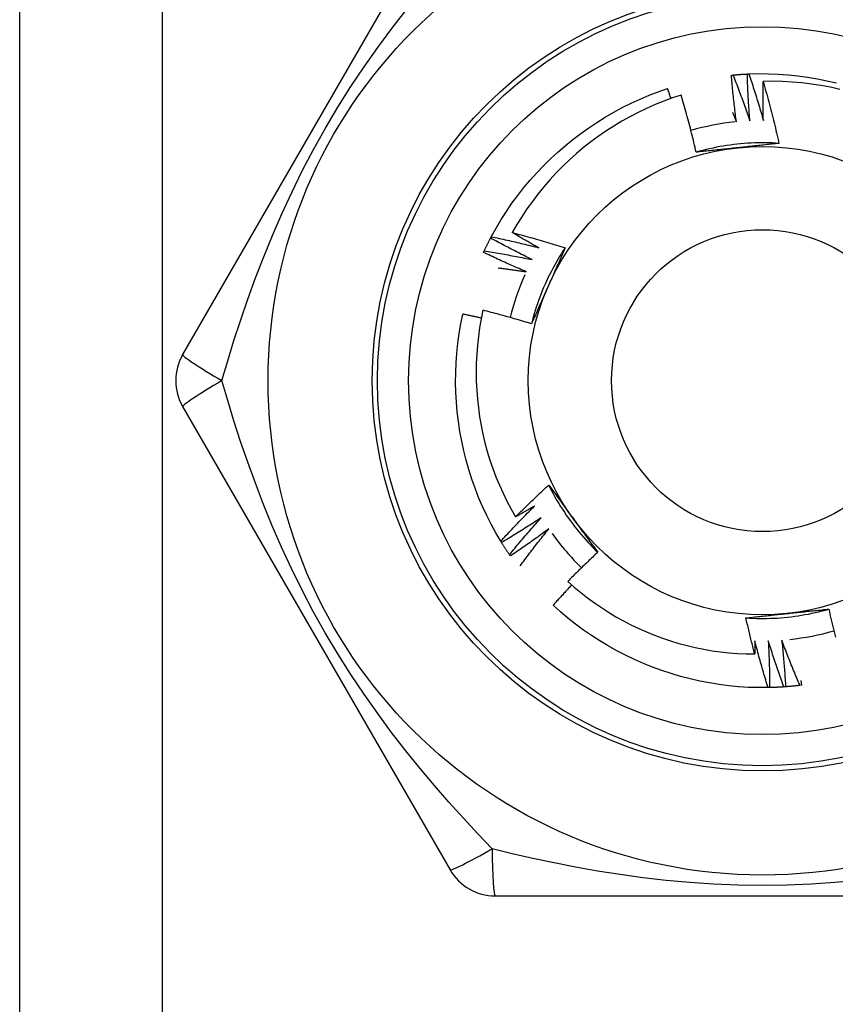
# Model space of a CAD drawing. Header units: inches. Extents: x 8 to 147, y 12 to 95.
# Tile 38 of 82: x 10.561 to 10.959, y 74.414 to 74.894. Entities that reach past the tile are written whole.
import ezdxf

# ---------------------------------------------------------------- set-up
doc = ezdxf.new("R2010")
doc.units = ezdxf.units.IN
doc.header["$LTSCALE"] = 9.374161
doc.header["$MEASUREMENT"] = 0
doc.layers.add('Visible Edges(ANSI)', color=7, linetype='Continuous', lineweight=25)
doc.layers.add('Visible Tangent Edges(ANSI)', color=7, linetype='Continuous', lineweight=25)

msp = doc.modelspace()

# ---------------------------------------------------------------- linework, layer by layer
at = {"layer": 'Visible Edges(ANSI)'}
for p, q in [((10.56119, 32.46516), (10.56119, 75.13856)), ((10.77086, 74.95603), (10.64059, 74.73039)), ((10.90795, 74.86652), (10.90872, 74.8666)), ((10.9157, 74.86711), (10.91647, 74.86715)), ((10.79061, 74.78716), (10.79097, 74.78784)), ((10.78718, 74.78019), (10.78751, 74.78089)), ((10.64059, 74.70504), (10.77086, 74.4794)), ((10.79602, 74.6388), (10.79561, 74.63946)), ((10.80029, 74.63231), (10.79985, 74.63295)), ((10.94183, 74.57162), (10.94209, 74.56934)), ((10.9266, 74.56817), (10.92583, 74.56816)), ((10.93436, 74.56856), (10.93359, 74.5685)), ((10.94209, 74.56934), (10.94132, 74.56925)), ((10.79282, 74.46672), (11.05336, 74.46672))]:
    msp.add_line(p, q, dxfattribs=at)
at = {"layer": 'Visible Edges(ANSI)', "flags": 128}
for points in [[(10.91647, 74.86715), (10.92126, 74.86728), (10.92605, 74.86725), (10.93083, 74.86707), (10.93561, 74.86673), (10.94037, 74.86623), (10.94511, 74.86559), (10.94984, 74.86479), (10.95453, 74.86384), (10.95919, 74.86275)], [(10.9104, 74.84384), (10.91028, 74.84478), (10.91015, 74.84573), (10.91004, 74.84667), (10.90992, 74.84761), (10.9098, 74.84855), (10.90969, 74.8495), (10.90958, 74.85044), (10.90946, 74.85139), (10.90936, 74.85233), (10.90925, 74.85327), (10.90914, 74.85422), (10.90904, 74.85516), (10.90894, 74.85611), (10.90884, 74.85706), (10.90874, 74.858), (10.90865, 74.85895), (10.90855, 74.85989), (10.90846, 74.86084), (10.90837, 74.86179), (10.90828, 74.86273), (10.9082, 74.86368), (10.90811, 74.86463), (10.90803, 74.86558), (10.90795, 74.86652)], [(10.90872, 74.8666), (10.90901, 74.86663), (10.9093, 74.86666), (10.90959, 74.86668), (10.90988, 74.86671), (10.91017, 74.86673), (10.91047, 74.86676), (10.91076, 74.86678), (10.91105, 74.86681), (10.91134, 74.86683), (10.91163, 74.86685), (10.91192, 74.86687), (10.91221, 74.86689), (10.9125, 74.86692), (10.91279, 74.86694), (10.91308, 74.86695), (10.91337, 74.86697), (10.91366, 74.86699), (10.91395, 74.86701), (10.91424, 74.86703), (10.91453, 74.86704), (10.91482, 74.86706), (10.91511, 74.86707), (10.9154, 74.86709), (10.91569, 74.8671)], [(10.90872, 74.8666), (10.90909, 74.86568), (10.90945, 74.86476), (10.90981, 74.86384), (10.91017, 74.86292), (10.91053, 74.862), (10.91088, 74.86107), (10.91123, 74.86015), (10.91158, 74.85922), (10.91193, 74.8583), (10.91228, 74.85737), (10.91263, 74.85644), (10.91297, 74.85552), (10.91331, 74.85459), (10.91365, 74.85366), (10.91399, 74.85273), (10.91433, 74.8518), (10.91467, 74.85087), (10.915, 74.84994), (10.91533, 74.849), (10.91566, 74.84807), (10.91599, 74.84714), (10.91632, 74.8462), (10.91664, 74.84527), (10.91696, 74.84433)], [(10.91696, 74.84433), (10.91689, 74.84528), (10.91682, 74.84622), (10.91675, 74.84717), (10.91668, 74.84812), (10.91661, 74.84907), (10.91655, 74.85002), (10.91648, 74.85096), (10.91642, 74.85191), (10.91636, 74.85286), (10.9163, 74.85381), (10.91625, 74.85476), (10.9162, 74.85571), (10.91614, 74.85666), (10.91609, 74.85761), (10.91604, 74.85856), (10.916, 74.85951), (10.91595, 74.86046), (10.91591, 74.86141), (10.91587, 74.86236), (10.91583, 74.86331), (10.9158, 74.86426), (10.91576, 74.86521), (10.91573, 74.86616), (10.9157, 74.86711)], [(10.91647, 74.86715), (10.91679, 74.86621), (10.9171, 74.86527), (10.91741, 74.86433), (10.91772, 74.86339), (10.91803, 74.86245), (10.91834, 74.86151), (10.91864, 74.86057), (10.91894, 74.85963), (10.91925, 74.85869), (10.91954, 74.85774), (10.91984, 74.8568), (10.92014, 74.85586), (10.92043, 74.85491), (10.92072, 74.85397), (10.92101, 74.85302), (10.9213, 74.85207), (10.92159, 74.85113), (10.92187, 74.85018), (10.92216, 74.84923), (10.92244, 74.84828), (10.92272, 74.84733), (10.92299, 74.84638), (10.92327, 74.84543), (10.92354, 74.84448)], [(10.92354, 74.84448), (10.92352, 74.84527), (10.9235, 74.84606), (10.92348, 74.84685), (10.92347, 74.84765), (10.92345, 74.84844), (10.92344, 74.84923), (10.92342, 74.85002), (10.92341, 74.85082), (10.9234, 74.85161), (10.92339, 74.8524), (10.92338, 74.85319), (10.92338, 74.85399), (10.92337, 74.85478), (10.92337, 74.85557), (10.92337, 74.85636), (10.92336, 74.85716), (10.92336, 74.85795), (10.92336, 74.85874), (10.92337, 74.85954), (10.92337, 74.86033), (10.92338, 74.86112), (10.92338, 74.86191), (10.92339, 74.86271), (10.9234, 74.8635)], [(10.9608, 74.85961), (10.9562, 74.86062), (10.95158, 74.86149), (10.94692, 74.8622), (10.94225, 74.86276), (10.93755, 74.86317), (10.93285, 74.86344), (10.92813, 74.86354), (10.9234, 74.8635)], [(10.9234, 74.8635), (10.92376, 74.86225), (10.92411, 74.861), (10.92447, 74.85975), (10.92481, 74.8585), (10.92516, 74.85725), (10.9255, 74.856), (10.92584, 74.85475), (10.92618, 74.85349), (10.92651, 74.85224), (10.92684, 74.85098), (10.92717, 74.84972), (10.92749, 74.84847), (10.92781, 74.84721), (10.92813, 74.84595), (10.92844, 74.84469), (10.92875, 74.84343), (10.92906, 74.84217), (10.92937, 74.8409), (10.92967, 74.83964), (10.92996, 74.83838), (10.93026, 74.83711), (10.93055, 74.83584), (10.93084, 74.83458), (10.93112, 74.83331)], [(10.79097, 74.78784), (10.79329, 74.79204), (10.79574, 74.79615), (10.79833, 74.80018), (10.80104, 74.80412), (10.80388, 74.80797), (10.80685, 74.81173), (10.80993, 74.8154), (10.81313, 74.81896), (10.81644, 74.82242), (10.81986, 74.82578), (10.82338, 74.82903), (10.827, 74.83217), (10.83071, 74.83519), (10.83452, 74.83809), (10.83842, 74.84088), (10.8424, 74.84354), (10.84647, 74.84607), (10.85061, 74.84847), (10.85482, 74.85074), (10.85911, 74.85287), (10.86346, 74.85487), (10.86788, 74.85672), (10.87235, 74.85842), (10.87689, 74.85998)], [(10.87851, 74.85518), (10.87844, 74.85538), (10.87838, 74.85558), (10.87831, 74.85578), (10.87824, 74.85598), (10.87817, 74.85618), (10.87811, 74.85638), (10.87804, 74.85658), (10.87797, 74.85678), (10.87791, 74.85698), (10.87784, 74.85718), (10.87777, 74.85738), (10.8777, 74.85758), (10.87764, 74.85778), (10.87757, 74.85798), (10.8775, 74.85818), (10.87743, 74.85838), (10.87736, 74.85858), (10.8773, 74.85878), (10.87723, 74.85898), (10.87716, 74.85918), (10.87709, 74.85938), (10.87702, 74.85958), (10.87695, 74.85978), (10.87689, 74.85998)], [(10.88354, 74.85686), (10.87923, 74.85543), (10.87497, 74.85387), (10.87076, 74.85217), (10.8666, 74.85034), (10.86251, 74.84838), (10.85848, 74.84629), (10.85453, 74.84409), (10.85065, 74.84175), (10.84684, 74.8393), (10.84312, 74.83673), (10.83948, 74.83405), (10.83592, 74.83125), (10.83245, 74.82833), (10.82908, 74.82531), (10.82579, 74.82217), (10.82261, 74.81893), (10.81953, 74.81559), (10.81656, 74.81216), (10.81371, 74.80864), (10.81098, 74.80504), (10.80836, 74.80135), (10.80586, 74.79758), (10.80348, 74.79373), (10.80122, 74.78981)], [(10.89079, 74.82899), (10.89052, 74.83016), (10.89025, 74.83133), (10.88997, 74.8325), (10.8897, 74.83367), (10.88942, 74.83484), (10.88913, 74.836), (10.88885, 74.83717), (10.88856, 74.83833), (10.88826, 74.8395), (10.88797, 74.84066), (10.88767, 74.84182), (10.88737, 74.84299), (10.88707, 74.84415), (10.88676, 74.84531), (10.88645, 74.84647), (10.88614, 74.84762), (10.88582, 74.84878), (10.88551, 74.84994), (10.88518, 74.85109), (10.88486, 74.85225), (10.88453, 74.8534), (10.8842, 74.85456), (10.88387, 74.85571), (10.88354, 74.85686)], [(10.90855, 74.84837), (10.90863, 74.84818), (10.90871, 74.84799), (10.90878, 74.8478), (10.90886, 74.84761), (10.90894, 74.84743), (10.90902, 74.84724), (10.90909, 74.84705), (10.90917, 74.84686), (10.90925, 74.84667), (10.90933, 74.84648), (10.9094, 74.84629), (10.90948, 74.84611), (10.90956, 74.84592), (10.90963, 74.84573), (10.90971, 74.84554), (10.90979, 74.84535), (10.90987, 74.84516), (10.90994, 74.84497), (10.91002, 74.84479), (10.91009, 74.8446), (10.91017, 74.84441), (10.91025, 74.84422), (10.91032, 74.84403), (10.9104, 74.84384)], [(10.93112, 74.83331), (10.92943, 74.83341), (10.92773, 74.83349), (10.92603, 74.83354), (10.92433, 74.83357), (10.92263, 74.83358), (10.92093, 74.83356), (10.91924, 74.83351), (10.91754, 74.83344), (10.91584, 74.83335), (10.91415, 74.83323), (10.91245, 74.83308), (10.91076, 74.83291), (10.90907, 74.83272), (10.90739, 74.83251), (10.90571, 74.83226), (10.90403, 74.832), (10.90236, 74.83171), (10.90069, 74.83139), (10.89902, 74.83105), (10.89736, 74.83069), (10.89571, 74.8303), (10.89406, 74.82989), (10.89242, 74.82945), (10.89079, 74.82899)], [(10.91117, 74.83117), (10.91031, 74.83108), (10.90945, 74.83099), (10.9086, 74.8309), (10.90774, 74.83081), (10.90689, 74.83072), (10.90604, 74.83063), (10.90519, 74.83054), (10.90434, 74.83045), (10.90349, 74.83036), (10.90264, 74.83027), (10.90179, 74.83018), (10.90094, 74.83009), (10.90009, 74.83), (10.89924, 74.82991), (10.89839, 74.82982), (10.89755, 74.82973), (10.8967, 74.82964), (10.89586, 74.82955), (10.89501, 74.82946), (10.89416, 74.82937), (10.89332, 74.82927), (10.89248, 74.82918), (10.89163, 74.82909), (10.89079, 74.82899)], [(10.93112, 74.83331), (10.9303, 74.83322), (10.92947, 74.83313), (10.92864, 74.83304), (10.92782, 74.83295), (10.92699, 74.83286), (10.92616, 74.83277), (10.92533, 74.83268), (10.9245, 74.83259), (10.92367, 74.8325), (10.92285, 74.83241), (10.92202, 74.83232), (10.92118, 74.83223), (10.92035, 74.83214), (10.91952, 74.83206), (10.91869, 74.83197), (10.91786, 74.83188), (10.91702, 74.83179), (10.91619, 74.8317), (10.91535, 74.83161), (10.91452, 74.83153), (10.91368, 74.83144), (10.91284, 74.83135), (10.912, 74.83126), (10.91117, 74.83117)], [(10.78751, 74.78089), (10.78763, 74.78116), (10.78776, 74.78142), (10.78788, 74.78168), (10.788, 74.78195), (10.78813, 74.78221), (10.78826, 74.78247), (10.78838, 74.78273), (10.78851, 74.783), (10.78864, 74.78326), (10.78876, 74.78352), (10.78889, 74.78378), (10.78902, 74.78404), (10.78915, 74.7843), (10.78928, 74.78456), (10.78941, 74.78482), (10.78954, 74.78508), (10.78968, 74.78534), (10.78981, 74.7856), (10.78994, 74.78586), (10.79007, 74.78612), (10.79021, 74.78638), (10.79034, 74.78664), (10.79048, 74.78689), (10.79061, 74.78715)], [(10.81088, 74.77669), (10.81003, 74.77711), (10.80917, 74.77752), (10.80832, 74.77794), (10.80747, 74.77837), (10.80662, 74.77879), (10.80577, 74.77921), (10.80492, 74.77964), (10.80407, 74.78007), (10.80322, 74.7805), (10.80238, 74.78093), (10.80153, 74.78137), (10.80068, 74.7818), (10.79984, 74.78224), (10.799, 74.78268), (10.79815, 74.78312), (10.79731, 74.78356), (10.79647, 74.784), (10.79563, 74.78445), (10.79479, 74.7849), (10.79395, 74.78534), (10.79312, 74.78579), (10.79228, 74.78625), (10.79144, 74.7867), (10.79061, 74.78716)], [(10.79097, 74.78784), (10.79194, 74.78764), (10.7929, 74.78743), (10.79387, 74.78723), (10.79484, 74.78702), (10.7958, 74.78681), (10.79677, 74.78659), (10.79774, 74.78638), (10.7987, 74.78616), (10.79967, 74.78594), (10.80063, 74.78572), (10.80159, 74.7855), (10.80256, 74.78527), (10.80352, 74.78505), (10.80448, 74.78482), (10.80545, 74.78459), (10.80641, 74.78436), (10.80737, 74.78412), (10.80833, 74.78389), (10.80929, 74.78365), (10.81025, 74.78341), (10.81121, 74.78317), (10.81217, 74.78293), (10.81313, 74.78268), (10.81409, 74.78243)], [(10.80122, 74.78981), (10.8023, 74.78953), (10.80338, 74.78925), (10.80446, 74.78896), (10.80554, 74.78868), (10.80662, 74.78839), (10.8077, 74.7881), (10.80878, 74.78781), (10.80985, 74.78751), (10.81093, 74.78721), (10.81201, 74.78692), (10.81308, 74.78661), (10.81415, 74.78631), (10.81523, 74.786), (10.8163, 74.78569), (10.81737, 74.78538), (10.81845, 74.78507), (10.81952, 74.78475), (10.82059, 74.78443), (10.82166, 74.78411), (10.82273, 74.78379), (10.8238, 74.78346), (10.82486, 74.78313), (10.82593, 74.7828), (10.827, 74.78247)], [(10.81409, 74.78243), (10.81355, 74.78273), (10.81301, 74.78303), (10.81247, 74.78333), (10.81193, 74.78363), (10.81139, 74.78394), (10.81085, 74.78424), (10.81032, 74.78454), (10.80978, 74.78485), (10.80924, 74.78515), (10.8087, 74.78546), (10.80817, 74.78576), (10.80763, 74.78607), (10.80709, 74.78638), (10.80656, 74.78669), (10.80602, 74.787), (10.80549, 74.7873), (10.80495, 74.78762), (10.80442, 74.78793), (10.80388, 74.78824), (10.80335, 74.78855), (10.80282, 74.78886), (10.80229, 74.78918), (10.80175, 74.78949), (10.80122, 74.78981)], [(10.78751, 74.78089), (10.78848, 74.78074), (10.78946, 74.78058), (10.79044, 74.78043), (10.79141, 74.78027), (10.79239, 74.78011), (10.79337, 74.77994), (10.79434, 74.77978), (10.79532, 74.77961), (10.79629, 74.77944), (10.79727, 74.77927), (10.79824, 74.7791), (10.79921, 74.77893), (10.80019, 74.77875), (10.80116, 74.77857), (10.80213, 74.77839), (10.80311, 74.77821), (10.80408, 74.77803), (10.80505, 74.77784), (10.80602, 74.77765), (10.807, 74.77746), (10.80797, 74.77727), (10.80894, 74.77708), (10.80991, 74.77689), (10.81088, 74.77669)], [(10.827, 74.78247), (10.82606, 74.78105), (10.82514, 74.77962), (10.82425, 74.77817), (10.82337, 74.77672), (10.82252, 74.77525), (10.82169, 74.77377), (10.82088, 74.77227), (10.82009, 74.77077), (10.81932, 74.76925), (10.81858, 74.76772), (10.81786, 74.76619), (10.81716, 74.76464), (10.81648, 74.76308), (10.81583, 74.76151), (10.8152, 74.75993), (10.81459, 74.75835), (10.814, 74.75675), (10.81344, 74.75515), (10.8129, 74.75354), (10.81239, 74.75192), (10.81189, 74.7503), (10.81143, 74.74866), (10.81099, 74.74702), (10.81057, 74.74538)], [(10.827, 74.78247), (10.82666, 74.78171), (10.82633, 74.78094), (10.82599, 74.78018), (10.82566, 74.77942), (10.82532, 74.77866), (10.82499, 74.7779), (10.82465, 74.77714), (10.82431, 74.77637), (10.82398, 74.77561), (10.82364, 74.77485), (10.8233, 74.77409), (10.82296, 74.77332), (10.82262, 74.77256), (10.82228, 74.77179), (10.82194, 74.77103), (10.8216, 74.77026), (10.82126, 74.7695), (10.82092, 74.76873), (10.82058, 74.76796), (10.82024, 74.7672), (10.8199, 74.76643), (10.81955, 74.76566), (10.81921, 74.76489), (10.81887, 74.76412)], [(10.80797, 74.77078), (10.8071, 74.77116), (10.80622, 74.77153), (10.80535, 74.77191), (10.80448, 74.77228), (10.8036, 74.77266), (10.80273, 74.77304), (10.80186, 74.77342), (10.80099, 74.77381), (10.80013, 74.77419), (10.79926, 74.77458), (10.79839, 74.77497), (10.79752, 74.77536), (10.79666, 74.77575), (10.79579, 74.77615), (10.79493, 74.77654), (10.79406, 74.77694), (10.7932, 74.77734), (10.79234, 74.77774), (10.79148, 74.77815), (10.79062, 74.77855), (10.78976, 74.77896), (10.7889, 74.77936), (10.78804, 74.77977), (10.78718, 74.78019)], [(10.79433, 74.77265), (10.7949, 74.77258), (10.79547, 74.77251), (10.79604, 74.77243), (10.79661, 74.77236), (10.79718, 74.77229), (10.79775, 74.77222), (10.79831, 74.77214), (10.79888, 74.77207), (10.79945, 74.77199), (10.80002, 74.77192), (10.80059, 74.77184), (10.80116, 74.77176), (10.80172, 74.77168), (10.80229, 74.77161), (10.80286, 74.77153), (10.80343, 74.77145), (10.804, 74.77137), (10.80456, 74.77129), (10.80513, 74.7712), (10.8057, 74.77112), (10.80627, 74.77104), (10.80683, 74.77095), (10.8074, 74.77087), (10.80797, 74.77078)], [(10.81887, 74.76412), (10.81852, 74.76333), (10.81817, 74.76254), (10.81782, 74.76176), (10.81747, 74.76097), (10.81712, 74.76019), (10.81677, 74.75941), (10.81642, 74.75862), (10.81608, 74.75784), (10.81573, 74.75706), (10.81538, 74.75628), (10.81503, 74.7555), (10.81469, 74.75472), (10.81434, 74.75394), (10.814, 74.75316), (10.81365, 74.75238), (10.81331, 74.7516), (10.81296, 74.75082), (10.81262, 74.75004), (10.81228, 74.74927), (10.81193, 74.74849), (10.81159, 74.74771), (10.81125, 74.74693), (10.81091, 74.74616), (10.81057, 74.74538)], [(10.79561, 74.63946), (10.79318, 74.64358), (10.79088, 74.64778), (10.78872, 74.65206), (10.7867, 74.6564), (10.78482, 74.6608), (10.78309, 74.66526), (10.78149, 74.66978), (10.78005, 74.67435), (10.77874, 74.67895), (10.77758, 74.6836), (10.77657, 74.68828), (10.7757, 74.69299), (10.77499, 74.69773), (10.77442, 74.70249), (10.77399, 74.70726), (10.77372, 74.71204), (10.7736, 74.71683), (10.77364, 74.72161), (10.77382, 74.7264), (10.77416, 74.73117), (10.77465, 74.73594), (10.7753, 74.74068), (10.7761, 74.7454), (10.77706, 74.7501)], [(10.78611, 74.74816), (10.78573, 74.74825), (10.78536, 74.74833), (10.78498, 74.74841), (10.7846, 74.7485), (10.78423, 74.74858), (10.78385, 74.74866), (10.78347, 74.74874), (10.7831, 74.74883), (10.78272, 74.74891), (10.78234, 74.74899), (10.78197, 74.74907), (10.78159, 74.74915), (10.78121, 74.74923), (10.78083, 74.74931), (10.78046, 74.74939), (10.78008, 74.74947), (10.7797, 74.74955), (10.77932, 74.74963), (10.77895, 74.74971), (10.77857, 74.74978), (10.77819, 74.74986), (10.77781, 74.74994), (10.77744, 74.75002), (10.77706, 74.7501)], [(10.78691, 74.75201), (10.78603, 74.74776), (10.78529, 74.74348), (10.78468, 74.73918), (10.78421, 74.73486), (10.78387, 74.73052), (10.78366, 74.72617), (10.78359, 74.72182), (10.78366, 74.71746), (10.78386, 74.71311), (10.7842, 74.70877), (10.78467, 74.70445), (10.78527, 74.70015), (10.78602, 74.69587), (10.78689, 74.69162), (10.7879, 74.68739), (10.78904, 74.6832), (10.79031, 74.67905), (10.79171, 74.67493), (10.79324, 74.67085), (10.79491, 74.66682), (10.79669, 74.66285), (10.79861, 74.65894), (10.80064, 74.6551), (10.80279, 74.65132)], [(10.81057, 74.74538), (10.80959, 74.74568), (10.80861, 74.74598), (10.80763, 74.74628), (10.80665, 74.74657), (10.80566, 74.74686), (10.80468, 74.74715), (10.8037, 74.74744), (10.80272, 74.74773), (10.80173, 74.74801), (10.80075, 74.74829), (10.79976, 74.74857), (10.79878, 74.74885), (10.79779, 74.74912), (10.7968, 74.7494), (10.79582, 74.74967), (10.79483, 74.74994), (10.79384, 74.75021), (10.79285, 74.75047), (10.79186, 74.75073), (10.79087, 74.75099), (10.78988, 74.75125), (10.78889, 74.75151), (10.7879, 74.75176), (10.78691, 74.75201)], [(10.80279, 74.65132), (10.80345, 74.65199), (10.80411, 74.65265), (10.80477, 74.65331), (10.80543, 74.65396), (10.8061, 74.65462), (10.80676, 74.65528), (10.80743, 74.65593), (10.8081, 74.65658), (10.80877, 74.65724), (10.80944, 74.65789), (10.81011, 74.65854), (10.81079, 74.65919), (10.81146, 74.65983), (10.81214, 74.66048), (10.81282, 74.66112), (10.81349, 74.66177), (10.81417, 74.66241), (10.81485, 74.66305), (10.81554, 74.66369), (10.81622, 74.66433), (10.8169, 74.66497), (10.81759, 74.6656), (10.81828, 74.66624), (10.81896, 74.66687)], [(10.81896, 74.66687), (10.81946, 74.6662), (10.81995, 74.66553), (10.82044, 74.66486), (10.82093, 74.66419), (10.82142, 74.66352), (10.82192, 74.66284), (10.82241, 74.66217), (10.8229, 74.6615), (10.82339, 74.66083), (10.82388, 74.66015), (10.82437, 74.65948), (10.82487, 74.6588), (10.82536, 74.65813), (10.82585, 74.65745), (10.82634, 74.65677), (10.82684, 74.6561), (10.82733, 74.65542), (10.82782, 74.65474), (10.82832, 74.65406), (10.82881, 74.65338), (10.82931, 74.6527), (10.8298, 74.65202), (10.8303, 74.65134), (10.83079, 74.65065)], [(10.81896, 74.66687), (10.81972, 74.66535), (10.8205, 74.66384), (10.82131, 74.66234), (10.82213, 74.66086), (10.82298, 74.65939), (10.82385, 74.65792), (10.82473, 74.65648), (10.82564, 74.65504), (10.82657, 74.65362), (10.82752, 74.65221), (10.8285, 74.65082), (10.82949, 74.64944), (10.8305, 74.64807), (10.83153, 74.64672), (10.83258, 74.64538), (10.83365, 74.64406), (10.83473, 74.64276), (10.83584, 74.64147), (10.83697, 74.6402), (10.83811, 74.63894), (10.83927, 74.63771), (10.84046, 74.63649), (10.84165, 74.63528), (10.84287, 74.6341)], [(10.79561, 74.63946), (10.79628, 74.64019), (10.79695, 74.64092), (10.79762, 74.64165), (10.79829, 74.64237), (10.79896, 74.6431), (10.79963, 74.64382), (10.80031, 74.64454), (10.80099, 74.64527), (10.80167, 74.64599), (10.80234, 74.64671), (10.80303, 74.64742), (10.80371, 74.64814), (10.80439, 74.64885), (10.80508, 74.64957), (10.80576, 74.65028), (10.80645, 74.65099), (10.80714, 74.6517), (10.80783, 74.65241), (10.80853, 74.65312), (10.80922, 74.65382), (10.80991, 74.65453), (10.81061, 74.65523), (10.81131, 74.65594), (10.81201, 74.65664)], [(10.81201, 74.65664), (10.81163, 74.65641), (10.81124, 74.65619), (10.81086, 74.65596), (10.81048, 74.65574), (10.8101, 74.65551), (10.80971, 74.65529), (10.80933, 74.65507), (10.80895, 74.65484), (10.80856, 74.65462), (10.80818, 74.6544), (10.8078, 74.65418), (10.80741, 74.65396), (10.80703, 74.65373), (10.80664, 74.65351), (10.80626, 74.65329), (10.80587, 74.65307), (10.80549, 74.65285), (10.8051, 74.65263), (10.80472, 74.65241), (10.80433, 74.6522), (10.80395, 74.65198), (10.80356, 74.65176), (10.80317, 74.65154), (10.80279, 74.65132)], [(10.81533, 74.65095), (10.81454, 74.65043), (10.81374, 74.64991), (10.81295, 74.64938), (10.81215, 74.64887), (10.81136, 74.64835), (10.81056, 74.64783), (10.80976, 74.64732), (10.80896, 74.6468), (10.80816, 74.64629), (10.80736, 74.64578), (10.80655, 74.64527), (10.80575, 74.64476), (10.80494, 74.64426), (10.80414, 74.64375), (10.80333, 74.64325), (10.80252, 74.64275), (10.80171, 74.64225), (10.8009, 74.64175), (10.80009, 74.64126), (10.79928, 74.64076), (10.79847, 74.64027), (10.79765, 74.63978), (10.79684, 74.63929), (10.79602, 74.6388)], [(10.79985, 74.63295), (10.80047, 74.63371), (10.8011, 74.63447), (10.80173, 74.63524), (10.80237, 74.636), (10.803, 74.63676), (10.80364, 74.63751), (10.80427, 74.63827), (10.80491, 74.63903), (10.80555, 74.63978), (10.80619, 74.64053), (10.80684, 74.64129), (10.80748, 74.64204), (10.80813, 74.64279), (10.80877, 74.64354), (10.80942, 74.64428), (10.81007, 74.64503), (10.81072, 74.64577), (10.81138, 74.64652), (10.81203, 74.64726), (10.81269, 74.648), (10.81335, 74.64874), (10.81401, 74.64948), (10.81467, 74.65022), (10.81533, 74.65095)], [(10.83079, 74.65065), (10.8313, 74.64996), (10.8318, 74.64926), (10.83231, 74.64857), (10.83281, 74.64787), (10.83332, 74.64718), (10.83382, 74.64648), (10.83433, 74.64579), (10.83483, 74.6451), (10.83533, 74.64441), (10.83584, 74.64372), (10.83634, 74.64303), (10.83684, 74.64234), (10.83734, 74.64165), (10.83785, 74.64096), (10.83835, 74.64027), (10.83885, 74.63958), (10.83935, 74.6389), (10.83986, 74.63821), (10.84036, 74.63752), (10.84086, 74.63684), (10.84136, 74.63615), (10.84186, 74.63547), (10.84237, 74.63478), (10.84287, 74.6341)], [(10.81894, 74.64545), (10.81817, 74.64489), (10.81741, 74.64432), (10.81664, 74.64376), (10.81588, 74.6432), (10.81511, 74.64264), (10.81434, 74.64208), (10.81357, 74.64153), (10.81279, 74.64097), (10.81202, 74.64042), (10.81125, 74.63987), (10.81047, 74.63932), (10.80969, 74.63877), (10.80892, 74.63822), (10.80814, 74.63768), (10.80736, 74.63714), (10.80658, 74.63659), (10.80579, 74.63605), (10.80501, 74.63551), (10.80423, 74.63497), (10.80344, 74.63444), (10.80265, 74.6339), (10.80187, 74.63337), (10.80108, 74.63284), (10.80029, 74.63231)], [(10.80508, 74.62756), (10.80564, 74.62832), (10.8062, 74.62908), (10.80676, 74.62983), (10.80733, 74.63059), (10.8079, 74.63134), (10.80847, 74.63209), (10.80904, 74.63284), (10.80961, 74.63359), (10.81018, 74.63434), (10.81075, 74.63509), (10.81133, 74.63583), (10.81191, 74.63658), (10.81248, 74.63733), (10.81306, 74.63807), (10.81365, 74.63881), (10.81423, 74.63955), (10.81481, 74.64029), (10.8154, 74.64103), (10.81598, 74.64177), (10.81657, 74.64251), (10.81716, 74.64325), (10.81775, 74.64398), (10.81835, 74.64472), (10.81894, 74.64545)], [(10.79985, 74.63295), (10.79968, 74.63319), (10.79952, 74.63343), (10.79935, 74.63367), (10.79919, 74.63391), (10.79903, 74.63415), (10.79886, 74.63439), (10.7987, 74.63464), (10.79854, 74.63488), (10.79838, 74.63512), (10.79822, 74.63536), (10.79806, 74.63561), (10.7979, 74.63585), (10.79774, 74.63609), (10.79758, 74.63634), (10.79743, 74.63658), (10.79727, 74.63683), (10.79711, 74.63707), (10.79696, 74.63732), (10.7968, 74.63757), (10.79664, 74.63781), (10.79649, 74.63806), (10.79634, 74.6383), (10.79618, 74.63855), (10.79603, 74.6388)], [(10.84287, 74.6341), (10.84225, 74.63352), (10.84163, 74.63294), (10.84101, 74.63236), (10.84039, 74.63178), (10.83977, 74.6312), (10.83916, 74.63062), (10.83854, 74.63003), (10.83793, 74.62945), (10.83732, 74.62886), (10.8367, 74.62827), (10.83609, 74.62769), (10.83548, 74.6271), (10.83487, 74.62651), (10.83427, 74.62591), (10.83366, 74.62532), (10.83306, 74.62473), (10.83245, 74.62413), (10.83185, 74.62354), (10.83125, 74.62294), (10.83065, 74.62234), (10.83005, 74.62174), (10.82945, 74.62114), (10.82885, 74.62054), (10.82825, 74.61994)], [(10.83022, 74.61818), (10.82983, 74.61778), (10.82944, 74.61737), (10.82906, 74.61696), (10.82867, 74.61656), (10.82829, 74.61615), (10.82791, 74.61574), (10.82752, 74.61533), (10.82714, 74.61492), (10.82676, 74.61451), (10.82638, 74.6141), (10.82599, 74.61369), (10.82561, 74.61328), (10.82523, 74.61287), (10.82485, 74.61246), (10.82447, 74.61205), (10.8241, 74.61163), (10.82372, 74.61122), (10.82334, 74.61081), (10.82296, 74.61039), (10.82258, 74.60998), (10.82221, 74.60956), (10.82183, 74.60915), (10.82145, 74.60873), (10.82108, 74.60831)], [(10.82825, 74.61994), (10.83137, 74.61718), (10.83457, 74.61451), (10.83785, 74.61194), (10.84121, 74.60948), (10.84463, 74.60712), (10.84813, 74.60487), (10.8517, 74.60273), (10.85533, 74.60069), (10.85903, 74.59877), (10.86278, 74.59696), (10.8666, 74.59527), (10.87047, 74.59369), (10.87438, 74.59224), (10.87833, 74.59091), (10.88231, 74.5897), (10.88633, 74.58862), (10.89038, 74.58767), (10.89445, 74.58684), (10.89855, 74.58613), (10.90267, 74.58556), (10.90681, 74.58511), (10.91097, 74.58479), (10.91514, 74.58461), (10.91931, 74.58455)], [(10.92583, 74.56816), (10.92104, 74.56815), (10.91625, 74.5683), (10.91147, 74.56861), (10.90671, 74.56907), (10.90196, 74.56969), (10.89723, 74.57046), (10.89254, 74.57138), (10.88787, 74.57245), (10.88323, 74.57366), (10.87864, 74.57502), (10.87409, 74.57653), (10.86959, 74.57817), (10.86515, 74.57995), (10.86076, 74.58188), (10.85644, 74.58394), (10.85218, 74.58613), (10.84799, 74.58846), (10.84388, 74.59091), (10.83985, 74.5935), (10.83591, 74.59621), (10.83206, 74.59906), (10.8283, 74.60202), (10.82464, 74.60511), (10.82108, 74.60831)], [(10.91506, 74.60212), (10.91675, 74.60201), (10.91845, 74.60194), (10.92015, 74.60188), (10.92185, 74.60185), (10.92355, 74.60185), (10.92525, 74.60187), (10.92695, 74.60192), (10.92864, 74.60199), (10.93034, 74.60208), (10.93203, 74.6022), (10.93373, 74.60234), (10.93542, 74.60251), (10.93711, 74.6027), (10.93879, 74.60292), (10.94047, 74.60316), (10.94215, 74.60343), (10.94382, 74.60372), (10.94549, 74.60403), (10.94716, 74.60437), (10.94882, 74.60474), (10.95047, 74.60512), (10.95212, 74.60553), (10.95376, 74.60597), (10.95539, 74.60643)], [(10.91506, 74.60212), (10.91588, 74.60221), (10.91671, 74.6023), (10.91754, 74.60239), (10.91837, 74.60248), (10.91919, 74.60257), (10.92002, 74.60266), (10.92085, 74.60275), (10.92168, 74.60284), (10.92251, 74.60293), (10.92334, 74.60302), (10.92417, 74.6031), (10.925, 74.60319), (10.92583, 74.60328), (10.92666, 74.60337), (10.92749, 74.60346), (10.92832, 74.60355), (10.92916, 74.60363), (10.92999, 74.60372), (10.93083, 74.60381), (10.93166, 74.6039), (10.9325, 74.60399), (10.93334, 74.60407), (10.93418, 74.60416), (10.93502, 74.60425)], [(10.93502, 74.60425), (10.93587, 74.60434), (10.93673, 74.60443), (10.93758, 74.60452), (10.93844, 74.60461), (10.93929, 74.6047), (10.94014, 74.60479), (10.94099, 74.60488), (10.94184, 74.60497), (10.9427, 74.60506), (10.94355, 74.60515), (10.94439, 74.60524), (10.94524, 74.60533), (10.94609, 74.60542), (10.94694, 74.60551), (10.94779, 74.6056), (10.94863, 74.60569), (10.94948, 74.60579), (10.95033, 74.60588), (10.95117, 74.60597), (10.95202, 74.60606), (10.95286, 74.60615), (10.9537, 74.60624), (10.95455, 74.60634), (10.95539, 74.60643)], [(10.95539, 74.60643), (10.95554, 74.60578), (10.95569, 74.60512), (10.95585, 74.60447), (10.956, 74.60381), (10.95615, 74.60316), (10.95631, 74.6025), (10.95646, 74.60185), (10.95662, 74.6012), (10.95678, 74.60054), (10.95693, 74.59989), (10.95709, 74.59924), (10.95725, 74.59859), (10.95741, 74.59793), (10.95758, 74.59728), (10.95774, 74.59663), (10.9579, 74.59598), (10.95807, 74.59533), (10.95823, 74.59468), (10.9584, 74.59403), (10.95857, 74.59338), (10.95874, 74.59273)], [(10.91931, 74.58455), (10.91912, 74.58528), (10.91893, 74.58601), (10.91875, 74.58674), (10.91856, 74.58746), (10.91837, 74.58819), (10.91819, 74.58892), (10.91801, 74.58966), (10.91782, 74.59039), (10.91764, 74.59112), (10.91746, 74.59185), (10.91729, 74.59258), (10.91711, 74.59331), (10.91693, 74.59404), (10.91675, 74.59478), (10.91658, 74.59551), (10.91641, 74.59624), (10.91623, 74.59698), (10.91606, 74.59771), (10.91589, 74.59844), (10.91572, 74.59918), (10.91556, 74.59991), (10.91539, 74.60065), (10.91522, 74.60138), (10.91506, 74.60212)], [(10.91935, 74.591), (10.91935, 74.59073), (10.91935, 74.59046), (10.91935, 74.5902), (10.91935, 74.58993), (10.91935, 74.58966), (10.91935, 74.58939), (10.91935, 74.58912), (10.91934, 74.58885), (10.91934, 74.58858), (10.91934, 74.58831), (10.91934, 74.58804), (10.91934, 74.58778), (10.91934, 74.58751), (10.91934, 74.58724), (10.91934, 74.58697), (10.91933, 74.5867), (10.91933, 74.58643), (10.91933, 74.58616), (10.91933, 74.58589), (10.91932, 74.58562), (10.91932, 74.58536), (10.91932, 74.58509), (10.91932, 74.58482), (10.91931, 74.58455)], [(10.92583, 74.56816), (10.92554, 74.5691), (10.92525, 74.57005), (10.92496, 74.57099), (10.92467, 74.57194), (10.92439, 74.57289), (10.92411, 74.57384), (10.92383, 74.57479), (10.92355, 74.57574), (10.92327, 74.57669), (10.923, 74.57764), (10.92273, 74.57859), (10.92246, 74.57954), (10.92219, 74.58049), (10.92192, 74.58144), (10.92165, 74.5824), (10.92139, 74.58335), (10.92113, 74.58431), (10.92087, 74.58526), (10.92061, 74.58622), (10.92035, 74.58717), (10.9201, 74.58813), (10.91985, 74.58909), (10.9196, 74.59004), (10.91935, 74.591)], [(10.92593, 74.59098), (10.92598, 74.59003), (10.92603, 74.58908), (10.92607, 74.58813), (10.92612, 74.58718), (10.92616, 74.58623), (10.9262, 74.58528), (10.92624, 74.58433), (10.92627, 74.58338), (10.92631, 74.58243), (10.92634, 74.58148), (10.92637, 74.58053), (10.9264, 74.57958), (10.92643, 74.57863), (10.92645, 74.57768), (10.92648, 74.57673), (10.9265, 74.57578), (10.92652, 74.57483), (10.92654, 74.57388), (10.92655, 74.57293), (10.92657, 74.57198), (10.92658, 74.57103), (10.92659, 74.57008), (10.9266, 74.56913), (10.9266, 74.56817)], [(10.93359, 74.5685), (10.93325, 74.56943), (10.93291, 74.57036), (10.93257, 74.57129), (10.93224, 74.57222), (10.93191, 74.57315), (10.93158, 74.57408), (10.93125, 74.57502), (10.93092, 74.57595), (10.93059, 74.57688), (10.93027, 74.57782), (10.92995, 74.57876), (10.92963, 74.57969), (10.92931, 74.58063), (10.92899, 74.58157), (10.92868, 74.5825), (10.92837, 74.58344), (10.92806, 74.58438), (10.92775, 74.58532), (10.92744, 74.58626), (10.92713, 74.58721), (10.92683, 74.58815), (10.92653, 74.58909), (10.92623, 74.59003), (10.92593, 74.59098)], [(10.9325, 74.5913), (10.9326, 74.59035), (10.9327, 74.58941), (10.93279, 74.58846), (10.93289, 74.58752), (10.93298, 74.58657), (10.93307, 74.58562), (10.93316, 74.58468), (10.93324, 74.58373), (10.93333, 74.58278), (10.93341, 74.58184), (10.93349, 74.58089), (10.93357, 74.57994), (10.93364, 74.57899), (10.93372, 74.57805), (10.93379, 74.5771), (10.93386, 74.57615), (10.93393, 74.5752), (10.934, 74.57425), (10.93406, 74.5733), (10.93413, 74.57236), (10.93419, 74.57141), (10.93425, 74.57046), (10.93431, 74.56951), (10.93436, 74.56856)], [(10.94132, 74.56925), (10.94093, 74.57016), (10.94054, 74.57107), (10.94016, 74.57198), (10.93978, 74.57289), (10.9394, 74.5738), (10.93902, 74.57472), (10.93864, 74.57563), (10.93827, 74.57655), (10.93789, 74.57746), (10.93752, 74.57838), (10.93715, 74.5793), (10.93678, 74.58022), (10.93642, 74.58114), (10.93605, 74.58206), (10.93569, 74.58298), (10.93533, 74.5839), (10.93497, 74.58482), (10.93461, 74.58574), (10.93426, 74.58667), (10.9339, 74.58759), (10.93355, 74.58852), (10.9332, 74.58944), (10.93285, 74.59037), (10.9325, 74.5913)], [(10.93359, 74.5685), (10.9333, 74.56848), (10.933, 74.56846), (10.93271, 74.56844), (10.93242, 74.56842), (10.93213, 74.56841), (10.93184, 74.56839), (10.93155, 74.56837), (10.93126, 74.56836), (10.93097, 74.56834), (10.93068, 74.56833), (10.93039, 74.56831), (10.9301, 74.5683), (10.92981, 74.56829), (10.92952, 74.56827), (10.92922, 74.56826), (10.92893, 74.56825), (10.92864, 74.56824), (10.92835, 74.56823), (10.92806, 74.56822), (10.92777, 74.56821), (10.92748, 74.5682), (10.92719, 74.56819), (10.9269, 74.56819), (10.92661, 74.56818)], [(10.94132, 74.56925), (10.94103, 74.56921), (10.94074, 74.56918), (10.94045, 74.56914), (10.94016, 74.56911), (10.93987, 74.56908), (10.93958, 74.56904), (10.93929, 74.56901), (10.939, 74.56898), (10.93871, 74.56895), (10.93842, 74.56892), (10.93813, 74.56889), (10.93784, 74.56886), (10.93755, 74.56884), (10.93726, 74.56881), (10.93697, 74.56878), (10.93668, 74.56875), (10.93639, 74.56873), (10.9361, 74.5687), (10.93581, 74.56868), (10.93552, 74.56866), (10.93523, 74.56863), (10.93494, 74.56861), (10.93465, 74.56859), (10.93436, 74.56856)]]:
    msp.add_lwpolyline(points, dxfattribs=at)
at = {"layer": 'Visible Edges(ANSI)'}
for radius in [0.24085, 0.1724, 0.11409]:
    msp.add_circle((10.92309, 74.71771), radius, dxfattribs=at)
for centre, radius, start, end in [((10.92309, 74.71771), 0.12676, 96.0181, 105.9569), ((10.92309, 74.71771), 0.12676, 156.0181, 165.9569), ((10.66255, 74.71771), 0.02535, 150, 210), ((10.92309, 74.71771), 0.12676, 216.0181, 225.9569), ((10.92309, 74.71771), 0.12676, 276.0181, 285.9569), ((10.79282, 74.49208), 0.02535, 210, 270)]:
    msp.add_arc(centre, radius, start, end, dxfattribs=at)
at = {"layer": 'Visible Tangent Edges(ANSI)'}
msp.add_line((10.63054, 75.13856), (10.63054, 32.46516), dxfattribs=at)
at = {"layer": 'Visible Tangent Edges(ANSI)', "flags": 128}
for points in [[(10.65972, 74.71771), (10.66256, 74.72741), (10.6656, 74.73728), (10.66886, 74.7473), (10.67235, 74.75746), (10.67609, 74.76772), (10.68008, 74.77807), (10.68434, 74.78849), (10.68888, 74.79894), (10.69372, 74.80941), (10.69887, 74.81988), (10.70434, 74.83033), (10.71014, 74.84072), (10.71626, 74.85098), (10.72257, 74.86096), (10.72906, 74.87066), (10.73571, 74.88008), (10.74248, 74.88922), (10.74935, 74.8981)], [(10.7914, 74.48963), (10.78443, 74.49693), (10.7774, 74.5045), (10.77035, 74.51234), (10.7633, 74.52044), (10.75628, 74.52881), (10.74931, 74.53744), (10.74242, 74.54633), (10.73564, 74.5555), (10.72899, 74.56492), (10.7225, 74.57462), (10.71619, 74.58458), (10.71009, 74.5948), (10.70426, 74.60522), (10.69878, 74.61568), (10.69362, 74.62615), (10.68879, 74.63662), (10.68425, 74.64705), (10.68001, 74.65744), (10.67603, 74.66777), (10.67231, 74.67801), (10.66884, 74.68814), (10.66559, 74.69815), (10.66256, 74.70801), (10.65972, 74.71771)], [(10.96989, 74.47427), (10.9584, 74.47322), (10.94676, 74.47245), (10.93497, 74.47196), (10.92306, 74.47179), (10.9111, 74.47196), (10.89929, 74.47243), (10.88764, 74.47321), (10.87615, 74.47425), (10.86484, 74.47554), (10.85372, 74.47706), (10.84279, 74.47878), (10.83207, 74.48068), (10.82156, 74.48274), (10.81127, 74.48493), (10.80122, 74.48723), (10.7914, 74.48963)]]:
    msp.add_lwpolyline(points, dxfattribs=at)
at = {"layer": 'Visible Tangent Edges(ANSI)'}
for radius in [0.19014, 0.18761, 0.07352]:
    msp.add_circle((10.92309, 74.71771), radius, dxfattribs=at)
for centre, major_axis, start_param, end_param in [((10.66255, 74.71771), (-0.02196, 0.01268), 0, 1.474012), ((10.66255, 74.71771), (-0.02196, -0.01268), 4.809173, 6.283185), ((10.79282, 74.49208), (-0.02196, -0.01268), 0, 1.474012), ((10.79282, 74.49208), (0, -0.02535), 4.809173, 6.283185)]:
    msp.add_ellipse(centre, major_axis=major_axis, ratio=0.056054, start_param=start_param, end_param=end_param, dxfattribs=at)

doc.saveas('drawing.dxf')
